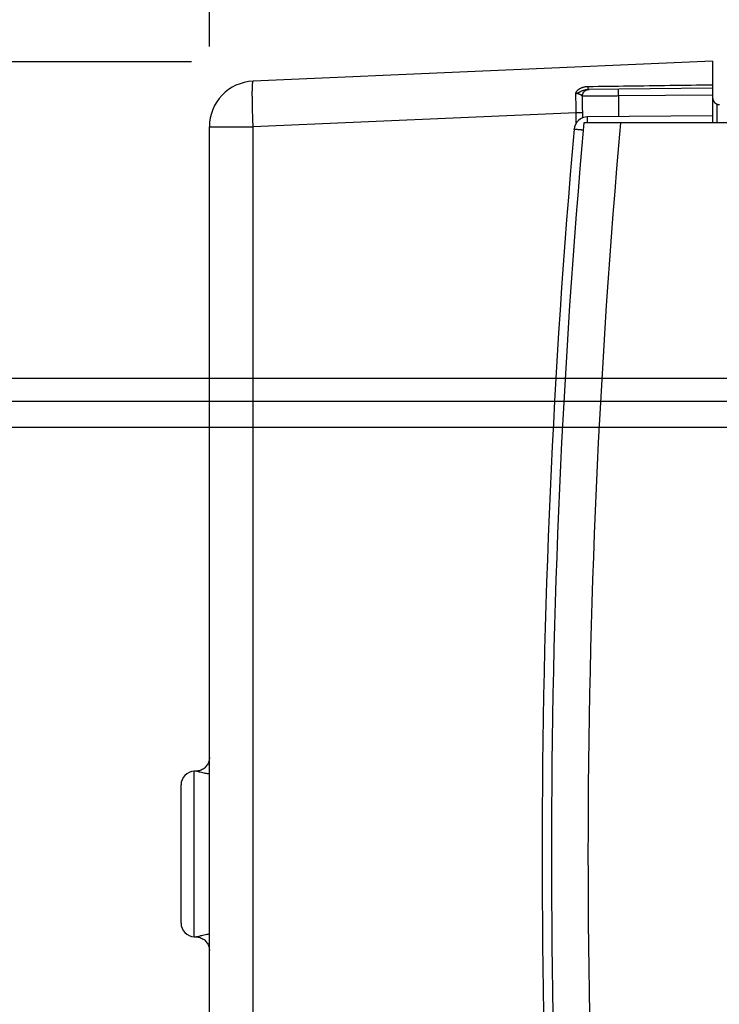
# Model space of a CAD drawing. Header units: inches. Extents: x 0 to 34, y 0 to 22.
# Tile 42 of 81: x 13.5 to 15, y 16.7 to 18.9. Entities that reach past the tile are written whole.
import ezdxf

# ---------------------------------------------------------------- set-up
doc = ezdxf.new("R2010")
doc.units = ezdxf.units.IN
doc.header["$LTSCALE"] = 1.87
doc.header["$MEASUREMENT"] = 0
doc.layers.get('0').update_dxf_attribs({"linetype": 'CONTINUOUS'})
doc.layers.add('DIMENSIONS', color=7, linetype='CONTINUOUS')
doc.styles.get("Standard").update_dxf_attribs({"font": 'txt', "width": 0.8})
doc.dimstyles.new('DIMSTYLE_1', dxfattribs={"dimtxt": 0.125, "dimasz": 0.18, "dimexe": 0.18, "dimexo": 0.0625, "dimgap": 0.09, "dimtad": 0, "dimtih": 1, "dimtoh": 1, "dimdec": 3, "dimzin": 4, "dimdsep": 46, "dimtxsty": 'STANDARD', "dimblk": '_FILLED', "dimblk1": '_FILLED', "dimblk2": '_FILLED', "dimcen": 0.09, "dimadec": 0, "dimazin": 0, "dimtp": 0.01, "dimtm": 0.01, "dimtfac": 1, "dimtdec": 3, "dimtofl": 0, "dimtmove": 0, "dimatfit": 3, "dimldrblk": '_FILLED', "dimfxl": 1, "dimtolj": 1, "dimtzin": 4, "dimarcsym": 0})

# ---------------------------------------------------------------- blocks, each defined once
blk = doc.blocks.new('_FILLED')
at = {"color": 0, "linetype": 'BYBLOCK'}
blk.add_solid([(0, 0), (-1, 0.174), (-1, -0.174)], dxfattribs=at)
blk = doc.blocks.new('*D14')
at = {"layer": 'DIMENSIONS', "color": 2, "linetype": 'CONTINUOUS'}
for p, q in [((11.5833, 16.6536), (11.5833, 17.0136)), ((15.3836, 16.6536), (11.4583, 16.6536)), ((13.8475, 15.3211), (11.4583, 15.3211)), ((11.5833, 15.3211), (11.5833, 14.9611))]:
    blk.add_line(p, q, dxfattribs=at)
at = {"layer": 'DIMENSIONS', "color": 2, "linetype": 'CONTINUOUS', "xscale": 0.18, "yscale": 0.18, "zscale": 0.18}
for p, rotation in [((11.5833, 16.6536), 270), ((11.5833, 15.3211), 90)]:
    blk.add_blockref('_FILLED', p, dxfattribs=dict(at, rotation=rotation))
at = {"layer": 'DIMENSIONS', "color": 2, "linetype": 'CONTINUOUS', "width": 0.8}
for s, p in [('[', (11.5458, 15.806)), (']', (12.1458, 15.806)), ('1.332', (10.9208, 15.806)), ('33.84', (11.6458, 15.806))]:
    blk.add_text(s, height=0.125, dxfattribs=at).set_placement(p)
blk = doc.blocks.new('*D15')
at = {"layer": 'DIMENSIONS', "color": 2, "linetype": 'CONTINUOUS'}
for p, q in [((13.8273, 18.7884), (11.4583, 18.7884)), ((11.5833, 18.7884), (11.5833, 18.3884)), ((11.5833, 17.9883), (11.5833, 18.3884)), ((11.5833, 18.3884), (11.5833, 17.618)), ((15.4387, 17.9883), (11.4583, 17.9883)), ((11.5833, 17.618), (11.9152, 17.618))]:
    blk.add_line(p, q, dxfattribs=at)
at = {"layer": 'DIMENSIONS', "color": 2, "linetype": 'CONTINUOUS', "xscale": 0.18, "yscale": 0.18, "zscale": 0.18}
for p, rotation in [((11.5833, 18.7884), 90), ((11.5833, 17.9883), 270)]:
    blk.add_blockref('_FILLED', p, dxfattribs=dict(at, rotation=rotation))
at = {"layer": 'DIMENSIONS', "color": 2, "linetype": 'CONTINUOUS', "width": 0.8}
for s, p in [('[', (12.5027, 17.5555)), (']', (13.1027, 17.5555)), ('.800', (11.9777, 17.5555)), ('20.32', (12.6027, 17.5555))]:
    blk.add_text(s, height=0.125, dxfattribs=at).set_placement(p)
blk = doc.blocks.new('*D16')
at = {"layer": 'DIMENSIONS', "color": 2, "linetype": 'CONTINUOUS'}
for p, q in [((12.3333, 19.0854), (12.1002, 19.0854)), ((12.3333, 18.417), (12.3333, 19.0854)), ((13.8231, 18.7884), (12.2083, 18.7884)), ((12.3333, 18.7884), (12.3333, 18.417)), ((12.3333, 18.0456), (12.3333, 18.417)), ((16.5796, 18.0456), (12.2083, 18.0456))]:
    blk.add_line(p, q, dxfattribs=at)
at = {"layer": 'DIMENSIONS', "color": 2, "linetype": 'CONTINUOUS', "xscale": 0.18, "yscale": 0.18, "zscale": 0.18}
for p, rotation in [((12.3333, 18.7884), 90), ((12.3333, 18.0456), 270)]:
    blk.add_blockref('_FILLED', p, dxfattribs=dict(at, rotation=rotation))
at = {"layer": 'DIMENSIONS', "color": 2, "linetype": 'CONTINUOUS', "width": 0.8}
for s, p in [('.743', (10.8127, 19.0229)), ('[', (11.3377, 19.0229)), ('18.87', (11.4377, 19.0229)), (']', (11.9377, 19.0229))]:
    blk.add_text(s, height=0.125, dxfattribs=at).set_placement(p)
blk = doc.blocks.new('*D17')
at = {"layer": 'DIMENSIONS', "color": 2, "linetype": 'CONTINUOUS'}
for p, q in [((13.8953, 18.8304), (13.8953, 19.6651)), ((15.4653, 18.0201), (15.4653, 19.6651)), ((13.8953, 19.5401), (13.5353, 19.5401)), ((15.4653, 19.5401), (15.8253, 19.5401))]:
    blk.add_line(p, q, dxfattribs=at)
at = {"layer": 'DIMENSIONS', "color": 2, "linetype": 'CONTINUOUS', "xscale": 0.18, "yscale": 0.18, "zscale": 0.18}
blk.add_blockref('_FILLED', (13.8953, 19.5401), dxfattribs=at)
at = {"layer": 'DIMENSIONS', "color": 2, "linetype": 'CONTINUOUS', "xscale": 0.18, "yscale": 0.18, "zscale": 0.18, "rotation": 180}
blk.add_blockref('_FILLED', (15.4653, 19.5401), dxfattribs=at)
at = {"layer": 'DIMENSIONS', "color": 2, "linetype": 'CONTINUOUS', "width": 0.8}
for s, p in [('1.570', (14.0504, 19.4776)), ('[', (14.6754, 19.4776)), ('39.88', (14.7754, 19.4776)), (']', (15.2754, 19.4776))]:
    blk.add_text(s, height=0.125, dxfattribs=at).set_placement(p)
blk = doc.blocks.new('*D18')
at = {"layer": 'DIMENSIONS', "color": 2, "linetype": 'CONTINUOUS'}
for p, q in [((13.8953, 18.8221), (13.8953, 20.4151)), ((16.1292, 18.1231), (16.1292, 20.4151)), ((13.8953, 20.2901), (13.5353, 20.2901)), ((16.1292, 20.2901), (16.4892, 20.2901))]:
    blk.add_line(p, q, dxfattribs=at)
at = {"layer": 'DIMENSIONS', "color": 2, "linetype": 'CONTINUOUS', "xscale": 0.18, "yscale": 0.18, "zscale": 0.18}
blk.add_blockref('_FILLED', (13.8953, 20.2901), dxfattribs=at)
at = {"layer": 'DIMENSIONS', "color": 2, "linetype": 'CONTINUOUS', "xscale": 0.18, "yscale": 0.18, "zscale": 0.18, "rotation": 180}
blk.add_blockref('_FILLED', (16.1292, 20.2901), dxfattribs=at)
at = {"layer": 'DIMENSIONS', "color": 2, "linetype": 'CONTINUOUS', "width": 0.8}
for s, p in [('2.234', (14.4182, 20.2276)), ('[', (15.0432, 20.2276)), ('56.74', (15.1432, 20.2276)), (']', (15.6432, 20.2276))]:
    blk.add_text(s, height=0.125, dxfattribs=at).set_placement(p)
blk = doc.blocks.new('*D19')
at = {"layer": 'DIMENSIONS', "color": 2, "linetype": 'CONTINUOUS'}
for p, q in [((13.0833, 19.5401), (12.5123, 19.5401)), ((13.0833, 18.442), (13.0833, 19.5401)), ((13.8564, 18.7884), (12.9583, 18.7884)), ((13.0833, 18.7884), (13.0833, 18.442)), ((13.0833, 18.0956), (13.0833, 18.442)), ((16.1005, 18.0956), (12.9583, 18.0956))]:
    blk.add_line(p, q, dxfattribs=at)
at = {"layer": 'DIMENSIONS', "color": 2, "linetype": 'CONTINUOUS', "xscale": 0.18, "yscale": 0.18, "zscale": 0.18}
for p, rotation in [((13.0833, 18.7884), 90), ((13.0833, 18.0956), 270)]:
    blk.add_blockref('_FILLED', p, dxfattribs=dict(at, rotation=rotation))
at = {"layer": 'DIMENSIONS', "color": 2, "linetype": 'CONTINUOUS', "width": 0.8}
for s, p in [('.693', (11.3248, 19.4776)), ('[', (11.8498, 19.4776)), ('17.6', (11.9498, 19.4776)), (']', (12.3498, 19.4776))]:
    blk.add_text(s, height=0.125, dxfattribs=at).set_placement(p)

msp = doc.modelspace()

# ---------------------------------------------------------------- linework, layer by layer
at = {"color": 7, "linetype": 'CONTINUOUS'}
for p, q in [((14.9953, 18.7901), (13.9909, 18.7462)), ((14.9953, 18.7901), (14.9953, 18.6551)), ((14.9953, 18.7306), (14.7229, 18.7282)), ((14.9953, 18.7156), (14.7896, 18.7138)), ((14.7896, 18.7138), (14.7896, 18.6688)), ((14.6974, 18.6771), (13.9909, 18.6463)), ((14.6974, 18.6545), (14.6974, 18.6771)), ((14.7115, 18.6771), (14.6974, 18.6771)), ((14.7115, 18.6661), (14.7115, 18.6771)), ((15.0052, 18.6551), (15.0052, 18.6955)), ((15.0052, 18.6955), (15.0103, 18.6954)), ((16.6373, 18.6551), (14.714, 18.6551)), ((14.9953, 18.6706), (14.7223, 18.6682)), ((13.8953, 15.4648), (13.8953, 18.6463)), ((13.8953, 18.6463), (13.9909, 18.6463)), ((13.9909, 15.4648), (13.9909, 18.6463)), ((13.8622, 16.8745), (13.8622, 17.2366)), ((13.8333, 16.9045), (13.8333, 17.2066)), ((13.8622, 16.8745), (13.8622, 16.8745))]:
    msp.add_line(p, q, dxfattribs=at)
for points in [[(13.8953, 17.2667), (13.8952, 17.2649), (13.895, 17.2626), (13.8946, 17.2603), (13.894, 17.258), (13.8932, 17.2558), (13.8923, 17.2536), (13.8912, 17.2516), (13.8899, 17.2496), (13.8885, 17.2477), (13.887, 17.246), (13.8853, 17.2443), (13.8835, 17.2429), (13.8816, 17.2415), (13.8796, 17.2403), (13.8775, 17.2393), (13.8753, 17.2384), (13.8731, 17.2377), (13.8708, 17.2372), (13.8685, 17.2369), (13.8661, 17.2367), (13.8643, 17.2367)], [(13.8643, 16.8744), (13.8661, 16.8744), (13.8685, 16.8743), (13.8708, 16.8739), (13.8731, 16.8734), (13.8753, 16.8727), (13.8775, 16.8718), (13.8796, 16.8708), (13.8816, 16.8696), (13.8835, 16.8683), (13.8853, 16.8668), (13.887, 16.8651), (13.8885, 16.8634), (13.8899, 16.8615), (13.8912, 16.8595), (13.8923, 16.8575), (13.8932, 16.8553), (13.894, 16.8531), (13.8946, 16.8509), (13.895, 16.8486), (13.8952, 16.8462), (13.8953, 16.8444)]]:
    msp.add_lwpolyline(points, dxfattribs=at)
for centre, radius, start, end in [((13.9953, 18.6463), 0.1, 92.5, 180.0096), ((15.0103, 18.7104), 0.015, 180, 269.5), ((32.7231, 17.0556), 18.08, 174.92453, 185.07547), ((14.7225, 18.6382), 0.03, 90.5, 174.9474), ((32.7231, 17.0556), 18, 174.90191, 185.09809), ((32.6227, 17.0556), 18, 174.94741, 185.05259), ((13.8633, 17.2066), 0.03, 92, 180), ((13.8633, 16.9045), 0.03, 180, 268)]:
    msp.add_arc(centre, radius, start, end, dxfattribs=at)
for points, knots in [([(13.9909, 18.6463), (13.9908, 18.6486), (13.9906, 18.6531), (13.9904, 18.6599), (13.9901, 18.6666), (13.9899, 18.6732), (13.9897, 18.6797), (13.9895, 18.686), (13.9894, 18.6921), (13.9893, 18.6981), (13.9892, 18.7038), (13.9892, 18.7092), (13.9891, 18.7143), (13.9891, 18.7191), (13.9891, 18.7236), (13.9892, 18.7277), (13.9893, 18.7315), (13.9894, 18.7348), (13.9895, 18.7377), (13.9897, 18.7402), (13.9899, 18.7423), (13.9901, 18.7439), (13.9903, 18.7451), (13.9905, 18.7458), (13.9908, 18.7462), (13.9909, 18.7462)], [0, 0, 0, 0, 0.068037, 0.13575, 0.202824, 0.268948, 0.333814, 0.397122, 0.458578, 0.517897, 0.574804, 0.629036, 0.68034, 0.728481, 0.773236, 0.814399, 0.851781, 0.885212, 0.914541, 0.939641, 0.960406, 0.976762, 0.98868, 0.996234, 1, 1, 1, 1]), ([(14.6963, 18.7193), (14.6963, 18.7194), (14.6964, 18.7195), (14.6964, 18.7198), (14.6965, 18.7201), (14.6966, 18.7204), (14.6967, 18.7208), (14.6969, 18.7212), (14.6971, 18.7216), (14.6973, 18.722), (14.6975, 18.7225), (14.6978, 18.723), (14.6982, 18.7236), (14.6986, 18.7241), (14.6991, 18.7248), (14.6997, 18.7254), (14.7003, 18.7262), (14.7011, 18.7269), (14.7021, 18.7277), (14.7031, 18.7286), (14.7044, 18.7294), (14.7059, 18.7303), (14.7077, 18.7312), (14.7097, 18.7321), (14.7121, 18.733), (14.7148, 18.7337), (14.7177, 18.7343), (14.7207, 18.7346), (14.7227, 18.7347), (14.7237, 18.7347)], [0, 0, 0, 0, 0.006414, 0.014694, 0.024337, 0.035021, 0.046497, 0.058714, 0.071811, 0.086091, 0.101948, 0.119576, 0.13907, 0.160505, 0.18414, 0.210314, 0.239418, 0.271873, 0.308113, 0.348732, 0.394416, 0.446036, 0.504603, 0.571325, 0.647018, 0.73001, 0.817952, 0.908684, 1, 1, 1, 1]), ([(14.6963, 18.7193), (14.6967, 18.7193), (14.6973, 18.7194), (14.6983, 18.7197), (14.6995, 18.7199), (14.7006, 18.7204), (14.7019, 18.721), (14.7032, 18.7217), (14.7048, 18.7225), (14.7065, 18.7234), (14.7085, 18.7245), (14.7107, 18.7255), (14.7132, 18.7265), (14.7158, 18.7272), (14.7183, 18.7278), (14.7206, 18.7281), (14.7222, 18.7282), (14.7229, 18.7282)], [0, 0, 0, 0, 0.034148, 0.070634, 0.110373, 0.154459, 0.2031, 0.257202, 0.318276, 0.387489, 0.465483, 0.553473, 0.651312, 0.747593, 0.836189, 0.919946, 1, 1, 1, 1]), ([(14.6974, 18.6771), (14.6974, 18.6792), (14.6974, 18.6832), (14.6973, 18.6893), (14.6972, 18.6955), (14.697, 18.7015), (14.6967, 18.7075), (14.6965, 18.7134), (14.6964, 18.7174), (14.6963, 18.7193)], [0, 0, 0, 0, 0.144222, 0.289404, 0.434691, 0.579222, 0.722148, 0.862631, 1, 1, 1, 1]), ([(14.7108, 18.7132), (14.7107, 18.7134), (14.7104, 18.7138), (14.7099, 18.7144), (14.7092, 18.7151), (14.7083, 18.7157), (14.7073, 18.7163), (14.7061, 18.7169), (14.7049, 18.7174), (14.7036, 18.7179), (14.7024, 18.7183), (14.7011, 18.7186), (14.6999, 18.7189), (14.6987, 18.7191), (14.6975, 18.7192), (14.6967, 18.7193), (14.6964, 18.7193)], [0, 0, 0, 0, 0.039737, 0.088818, 0.147734, 0.21578, 0.291276, 0.371935, 0.45547, 0.539528, 0.622119, 0.702416, 0.780152, 0.855429, 0.928585, 1, 1, 1, 1]), ([(14.7108, 18.7132), (14.7108, 18.7137), (14.7108, 18.7148), (14.7111, 18.7163), (14.7115, 18.7178), (14.712, 18.7193), (14.7127, 18.7207), (14.7136, 18.722), (14.7145, 18.7232), (14.7156, 18.7243), (14.7168, 18.7253), (14.7181, 18.7262), (14.7195, 18.7269), (14.721, 18.7275), (14.7221, 18.7278), (14.7228, 18.7279), (14.723, 18.728)], [0, 0, 0, 0, 0.075138, 0.150289, 0.225422, 0.300528, 0.3756, 0.450632, 0.525619, 0.600559, 0.675453, 0.750302, 0.825111, 0.899884, 0.974631, 1, 1, 1, 1]), ([(14.7229, 18.7282), (14.723, 18.7282), (14.7231, 18.7283), (14.7232, 18.7286), (14.7233, 18.729), (14.7234, 18.7296), (14.7234, 18.7304), (14.7235, 18.7313), (14.7236, 18.7323), (14.7237, 18.7335), (14.7237, 18.7343), (14.7237, 18.7347)], [0, 0, 0, 0, 0.020998, 0.063435, 0.130199, 0.221232, 0.335741, 0.472521, 0.630054, 0.806554, 1, 1, 1, 1]), ([(14.723, 18.728), (14.7233, 18.728), (14.7242, 18.7281), (14.725, 18.7282), (14.7255, 18.7282)], [0, 0, 0, 0, 0.397806, 1, 1, 1, 1]), ([(14.7237, 18.7347), (14.753, 18.7351), (14.8124, 18.7359), (14.9029, 18.7371), (14.9642, 18.7379), (14.9953, 18.7383)], [0, 0, 0, 0, 0.323232, 0.656646, 1, 1, 1, 1]), ([(14.7896, 18.7138), (14.7896, 18.7143), (14.7896, 18.7153), (14.7896, 18.7169), (14.7896, 18.7184), (14.7895, 18.7198), (14.7895, 18.7212), (14.7895, 18.7225), (14.7895, 18.7238), (14.7895, 18.7249), (14.7895, 18.7259), (14.7895, 18.7267), (14.7895, 18.7274), (14.7896, 18.728), (14.7895, 18.7284), (14.7896, 18.7286), (14.7896, 18.7288), (14.7896, 18.7288)], [0, 0, 0, 0, 0.104515, 0.207885, 0.308977, 0.406683, 0.499934, 0.587707, 0.669042, 0.743047, 0.808912, 0.865917, 0.913436, 0.95095, 0.978051, 0.994447, 1, 1, 1, 1]), ([(14.7896, 18.7138), (14.7877, 18.7137), (14.7838, 18.7137), (14.778, 18.7137), (14.7723, 18.7136), (14.7667, 18.7136), (14.7612, 18.7136), (14.7559, 18.7135), (14.7508, 18.7135), (14.7458, 18.7135), (14.7411, 18.7134), (14.7367, 18.7134), (14.7325, 18.7134), (14.7287, 18.7133), (14.7252, 18.7133), (14.722, 18.7133), (14.7192, 18.7133), (14.7167, 18.7132), (14.7146, 18.7132), (14.713, 18.7132), (14.7117, 18.7132), (14.711, 18.7132), (14.7108, 18.7132)], [0, 0, 0, 0, 0.073671, 0.146905, 0.219317, 0.290525, 0.360153, 0.427831, 0.493203, 0.555924, 0.615663, 0.672105, 0.724953, 0.773924, 0.818758, 0.859218, 0.895089, 0.926185, 0.952344, 0.973433, 0.989345, 1, 1, 1, 1]), ([(14.7115, 18.6771), (14.7115, 18.6796), (14.7114, 18.6845), (14.7113, 18.6918), (14.7112, 18.699), (14.711, 18.7062), (14.7108, 18.7109), (14.7108, 18.7132)], [0, 0, 0, 0, 0.203705, 0.406765, 0.607945, 0.806062, 1, 1, 1, 1]), ([(14.7222, 18.6551), (14.7221, 18.6555), (14.7221, 18.6566), (14.7221, 18.6583), (14.7221, 18.6603), (14.7221, 18.662), (14.7222, 18.6636), (14.7222, 18.665), (14.7222, 18.6661), (14.7222, 18.6669), (14.7222, 18.6676), (14.7223, 18.6679), (14.7222, 18.6682), (14.7223, 18.6682)], [0, 0, 0, 0, 0.091158, 0.253631, 0.402963, 0.537882, 0.657237, 0.76001, 0.845326, 0.91246, 0.960842, 0.990075, 1, 1, 1, 1]), ([(14.7126, 18.639), (14.7123, 18.6391), (14.7111, 18.6392), (14.7091, 18.6393), (14.7068, 18.6395), (14.7045, 18.6397), (14.7024, 18.6399), (14.7004, 18.6401), (14.6987, 18.6403), (14.6972, 18.6404), (14.6958, 18.6405), (14.6947, 18.6406), (14.6939, 18.6407), (14.6932, 18.6407), (14.6929, 18.6409), (14.6926, 18.6408), (14.6926, 18.6408)], [0, 0, 0, 0, 0.051013, 0.176409, 0.296505, 0.409921, 0.51547, 0.612379, 0.699933, 0.777438, 0.844218, 0.899671, 0.9433, 0.974722, 0.993671, 1, 1, 1, 1]), ([(13.8953, 17.2303), (13.8923, 17.2308), (13.8855, 17.232), (13.8765, 17.2339), (13.8693, 17.2362), (13.8657, 17.2365), (13.8643, 17.2366)], [0, 0, 0, 0, 0.285663, 0.653776, 0.868638, 1, 1, 1, 1]), ([(13.8643, 16.8745), (13.8655, 16.8745), (13.8683, 16.8747), (13.8738, 16.8765), (13.882, 16.8783), (13.8896, 16.8799), (13.8944, 16.8807), (13.8953, 16.8809)], [0, 0, 0, 0, 0.113271, 0.269505, 0.538517, 0.914558, 1, 1, 1, 1])]:
    msp.add_open_spline(points, degree=3, knots=knots, dxfattribs=at)
for points in [[(13.8643, 17.2366), (13.8636, 17.2366), (13.8629, 17.2366), (13.8622, 17.2366)], [(13.8622, 16.8745), (13.8629, 16.8745), (13.8636, 16.8745), (13.8643, 16.8745)]]:
    msp.add_open_spline(points, degree=3, dxfattribs=at)

# ---------------------------------------------------------------- dimensions: what is measured, and where the dimension line sits
at = {"layer": 'DIMENSIONS', "color": 2, "linetype": 'CONTINUOUS'}
for base, p1, p2, picture, middle in [((16.1292, 20.2901), (13.8953, 18.8221), (16.1292, 18.1231), '*D18', (15.0807, 20.2901)), ((15.4653, 19.5401), (13.8953, 18.8304), (15.4653, 18.0201), '*D17', (14.7129, 19.5401))]:
    dim = msp.add_linear_dim(base=base, p1=p1, p2=p2, dimstyle='DIMSTYLE_1', dxfattribs=at)
    dim.commit()
    dim.dimension.update_dxf_attribs({"geometry": picture, "text_midpoint": middle, "dimtype": 160})
for base, p1, p2, angle, picture, middle in [((13.0833, 18.0956), (13.8564, 18.7884), (16.1005, 18.0956), 270, '*D19', (11.8873, 19.5401)), ((12.3333, 18.0456), (13.8231, 18.7884), (16.5796, 18.0456), 270, '*D16', (11.4252, 19.0854)), ((11.5833, 17.9883), (13.8273, 18.7884), (15.4387, 17.9883), 270, '*D15', (12.5902, 17.618)), ((11.58329, 16.65356), (13.84749, 15.32112), (15.38359, 16.65356), 90, '*D14', (11.58329, 15.86853))]:
    dim = msp.add_linear_dim(base=base, p1=p1, p2=p2, angle=angle, dimstyle='DIMSTYLE_1', dxfattribs=at)
    dim.commit()
    dim.dimension.update_dxf_attribs({"geometry": picture, "text_midpoint": middle, "dimtype": 160})

doc.saveas('drawing.dxf')
